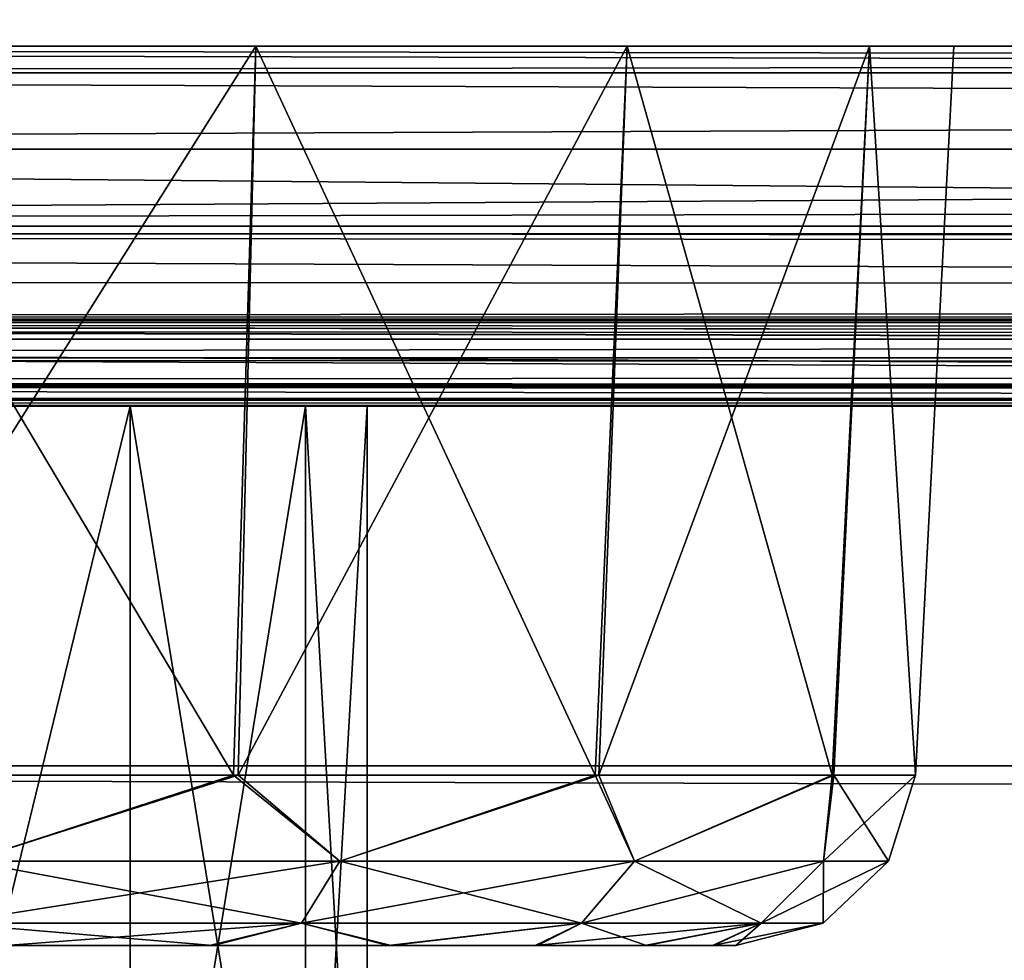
# Model space of a CAD drawing. Header units: millimetres. Extents: x -125 to 125, y -5 to 106.
# Tile 9 of 81: x -110.97 to -108.23, y -3.54 to -0.93. Entities that reach past the tile are written whole.
import ezdxf

# ---------------------------------------------------------------- set-up
doc = ezdxf.new("R2010")
doc.units = ezdxf.units.MM
doc.header["$LTSCALE"] = 65.185185
for name, color, linetype in [('137', 7, 'CONTINUOUS'), ('138', 7, 'CONTINUOUS'), ('139', 7, 'CONTINUOUS'), ('140', 7, 'CONTINUOUS'), ('141', 7, 'CONTINUOUS'), ('142', 7, 'CONTINUOUS'), ('143', 7, 'CONTINUOUS'), ('144', 7, 'CONTINUOUS'), ('145', 7, 'CONTINUOUS'), ('146', 7, 'CONTINUOUS'), ('2', 7, 'CONTINUOUS'), ('21', 7, 'CONTINUOUS'), ('244', 7, 'CONTINUOUS'), ('245', 7, 'CONTINUOUS'), ('247', 7, 'CONTINUOUS'), ('248', 7, 'CONTINUOUS'), ('250', 7, 'CONTINUOUS'), ('251', 7, 'CONTINUOUS'), ('252', 7, 'CONTINUOUS'), ('253', 7, 'CONTINUOUS'), ('254', 7, 'CONTINUOUS'), ('28', 7, 'CONTINUOUS'), ('288', 7, 'CONTINUOUS'), ('29', 7, 'CONTINUOUS'), ('290', 7, 'CONTINUOUS'), ('37', 7, 'CONTINUOUS'), ('68', 7, 'CONTINUOUS'), ('71', 7, 'CONTINUOUS'), ('76', 7, 'CONTINUOUS'), ('77', 7, 'CONTINUOUS'), ('82', 7, 'CONTINUOUS')]:
    doc.layers.add(name, color=color, linetype=linetype)

msp = doc.modelspace()

# ---------------------------------------------------------------- linework, layer by layer
at = {"layer": '137', "linetype": 'Continuous'}
for points in [[(-115.4601, -3.5, 38.1514), (-115.5255, -3.5, 37.5132), (-109.0374, -3.5, 38.1392), (-115.4601, -3.5, 38.1514)], [(-115.5255, -3.5, 37.5132), (-115.5255, -3.5, 37.5066), (-109.0374, -3.5, 38.1392), (-115.5255, -3.5, 37.5132)], [(-109.0374, -3.5, 38.1392), (-115.5255, -3.5, 37.5), (-108.9745, -3.5, 37.5), (-109.0374, -3.5, 38.1392)], [(-115.5255, -3.5, 37.5066), (-115.5255, -3.5, 37.5), (-109.0374, -3.5, 38.1392), (-115.5255, -3.5, 37.5066)], [(-115.5255, -3.5, 37.5), (-115.4626, -3.5, 36.8608), (-108.9745, -3.5, 37.5), (-115.5255, -3.5, 37.5)], [(-108.9745, -3.5, 37.5), (-115.4626, -3.5, 36.8608), (-108.9745, -3.5, 37.4934), (-108.9745, -3.5, 37.5)], [(-109.0399, -3.5, 36.8486), (-108.9745, -3.5, 37.4868), (-115.4626, -3.5, 36.8608), (-109.0399, -3.5, 36.8486)], [(-115.4626, -3.5, 36.8608), (-108.9745, -3.5, 37.4868), (-108.9745, -3.5, 37.4934), (-115.4626, -3.5, 36.8608)], [(-115.2766, -3.5, 36.2475), (-109.0399, -3.5, 36.8486), (-115.4626, -3.5, 36.8608), (-115.2766, -3.5, 36.2475)], [(-109.2234, -3.5, 38.7525), (-115.4601, -3.5, 38.1514), (-109.0374, -3.5, 38.1392), (-109.2234, -3.5, 38.7525)], [(-115.2718, -3.5, 38.7641), (-115.4601, -3.5, 38.1514), (-109.2234, -3.5, 38.7525), (-115.2718, -3.5, 38.7641)], [(-109.2282, -3.5, 36.2359), (-109.0399, -3.5, 36.8486), (-115.2766, -3.5, 36.2475), (-109.2282, -3.5, 36.2359)], [(-114.9742, -3.5, 35.6813), (-109.2282, -3.5, 36.2359), (-115.2766, -3.5, 36.2475), (-114.9742, -3.5, 35.6813)], [(-114.9671, -3.5, 39.3293), (-115.2718, -3.5, 38.7641), (-109.5258, -3.5, 39.3187), (-114.9671, -3.5, 39.3293)], [(-109.5258, -3.5, 39.3187), (-115.2718, -3.5, 38.7641), (-109.2234, -3.5, 38.7525), (-109.5258, -3.5, 39.3187)], [(-109.5329, -3.5, 35.6707), (-109.2282, -3.5, 36.2359), (-114.9742, -3.5, 35.6813), (-109.5329, -3.5, 35.6707)], [(-114.5675, -3.5, 35.1853), (-109.5329, -3.5, 35.6707), (-114.9742, -3.5, 35.6813), (-114.5675, -3.5, 35.1853)], [(-114.5588, -3.5, 39.8234), (-114.9671, -3.5, 39.3293), (-109.9325, -3.5, 39.8147), (-114.5588, -3.5, 39.8234)], [(-109.9325, -3.5, 39.8147), (-114.9671, -3.5, 39.3293), (-109.5258, -3.5, 39.3187), (-109.9325, -3.5, 39.8147)], [(-114.0721, -3.5, 34.7781), (-109.9412, -3.5, 35.1766), (-114.5675, -3.5, 35.1853), (-114.0721, -3.5, 34.7781)], [(-109.9412, -3.5, 35.1766), (-109.5329, -3.5, 35.6707), (-114.5675, -3.5, 35.1853), (-109.9412, -3.5, 35.1766)], [(-110.4279, -3.5, 40.2219), (-114.5588, -3.5, 39.8234), (-109.9325, -3.5, 39.8147), (-110.4279, -3.5, 40.2219)], [(-114.0618, -3.5, 40.2288), (-114.5588, -3.5, 39.8234), (-110.4279, -3.5, 40.2219), (-114.0618, -3.5, 40.2288)], [(-113.5075, -3.5, 34.4755), (-110.4382, -3.5, 34.7712), (-114.0721, -3.5, 34.7781), (-113.5075, -3.5, 34.4755)], [(-110.4382, -3.5, 34.7712), (-109.9412, -3.5, 35.1766), (-114.0721, -3.5, 34.7781), (-110.4382, -3.5, 34.7712)], [(-110.9925, -3.5, 40.5245), (-114.0618, -3.5, 40.2288), (-110.4279, -3.5, 40.2219), (-110.9925, -3.5, 40.5245)], [(-111.0043, -3.5, 34.4706), (-110.4382, -3.5, 34.7712), (-113.5075, -3.5, 34.4755), (-111.0043, -3.5, 34.4706)]]:
    msp.add_3dface(points, dxfattribs=at)
at = {"layer": '138', "linetype": 'Continuous'}
for points in [[(-110.3714, -3.0262, 34.2258), (-111.1068, -3.265, 33.9815), (-111.6028, -3.0262, 33.7811), (-110.3714, -3.0262, 34.2258)], [(-110.0755, -3.265, 34.507), (-111.1068, -3.265, 33.9815), (-110.3714, -3.0262, 34.2258), (-110.0755, -3.265, 34.507)], [(-109.3659, -3.0262, 35.0645), (-110.0755, -3.265, 34.507), (-110.3714, -3.0262, 34.2258), (-109.3659, -3.0262, 35.0645)], [(-109.257, -3.265, 35.3255), (-110.0755, -3.265, 34.507), (-109.3659, -3.0262, 35.0645), (-109.257, -3.265, 35.3255)], [(-108.7075, -3.0262, 36.1962), (-109.257, -3.265, 35.3255), (-109.3659, -3.0262, 35.0645), (-108.7075, -3.0262, 36.1962)], [(-108.7315, -3.265, 36.3568), (-109.257, -3.265, 35.3255), (-108.7075, -3.0262, 36.1962), (-108.7315, -3.265, 36.3568)], [(-108.4752, -3.0262, 37.4848), (-108.7315, -3.265, 36.3568), (-108.7075, -3.0262, 36.1962), (-108.4752, -3.0262, 37.4848)], [(-108.4752, -3.0262, 37.4924), (-108.7315, -3.265, 36.3568), (-108.4752, -3.0262, 37.4848), (-108.4752, -3.0262, 37.4924)], [(-108.4752, -3.0262, 37.5), (-108.7315, -3.265, 36.3568), (-108.4752, -3.0262, 37.4924), (-108.4752, -3.0262, 37.5)], [(-108.5505, -3.265, 37.5), (-108.7315, -3.265, 36.3568), (-108.4752, -3.0262, 37.5), (-108.5505, -3.265, 37.5)], [(-110.1823, -3.4374, 34.6541), (-111.163, -3.4374, 34.1545), (-110.0755, -3.265, 34.507), (-110.1823, -3.4374, 34.6541)], [(-110.0755, -3.265, 34.507), (-111.163, -3.4374, 34.1545), (-111.1068, -3.265, 33.9815), (-110.0755, -3.265, 34.507)], [(-109.4041, -3.4374, 35.4323), (-110.1823, -3.4374, 34.6541), (-109.257, -3.265, 35.3255), (-109.4041, -3.4374, 35.4323)], [(-109.257, -3.265, 35.3255), (-110.1823, -3.4374, 34.6541), (-110.0755, -3.265, 34.507), (-109.257, -3.265, 35.3255)], [(-108.7315, -3.265, 36.3568), (-109.4041, -3.4374, 35.4323), (-109.257, -3.265, 35.3255), (-108.7315, -3.265, 36.3568)], [(-108.9045, -3.4374, 36.413), (-109.4041, -3.4374, 35.4323), (-108.7315, -3.265, 36.3568), (-108.9045, -3.4374, 36.413)], [(-108.5505, -3.265, 37.5), (-108.9045, -3.4374, 36.413), (-108.7315, -3.265, 36.3568), (-108.5505, -3.265, 37.5)], [(-108.7323, -3.4374, 37.5), (-108.9045, -3.4374, 36.413), (-108.5505, -3.265, 37.5), (-108.7323, -3.4374, 37.5)], [(-110.1823, -3.4374, 34.6541), (-111.0043, -3.5, 34.4706), (-111.163, -3.4374, 34.1545), (-110.1823, -3.4374, 34.6541)], [(-110.4382, -3.5, 34.7712), (-111.0043, -3.5, 34.4706), (-110.1823, -3.4374, 34.6541), (-110.4382, -3.5, 34.7712)], [(-109.9412, -3.5, 35.1766), (-110.4382, -3.5, 34.7712), (-110.1823, -3.4374, 34.6541), (-109.9412, -3.5, 35.1766)], [(-109.4041, -3.4374, 35.4323), (-109.9412, -3.5, 35.1766), (-110.1823, -3.4374, 34.6541), (-109.4041, -3.4374, 35.4323)], [(-109.5329, -3.5, 35.6707), (-109.9412, -3.5, 35.1766), (-109.4041, -3.4374, 35.4323), (-109.5329, -3.5, 35.6707)], [(-109.2282, -3.5, 36.2359), (-109.5329, -3.5, 35.6707), (-108.9045, -3.4374, 36.413), (-109.2282, -3.5, 36.2359)], [(-108.9045, -3.4374, 36.413), (-109.5329, -3.5, 35.6707), (-109.4041, -3.4374, 35.4323), (-108.9045, -3.4374, 36.413)], [(-109.0399, -3.5, 36.8486), (-109.2282, -3.5, 36.2359), (-108.9045, -3.4374, 36.413), (-109.0399, -3.5, 36.8486)], [(-108.9745, -3.5, 37.4868), (-109.0399, -3.5, 36.8486), (-108.7323, -3.4374, 37.5), (-108.9745, -3.5, 37.4868)], [(-108.7323, -3.4374, 37.5), (-109.0399, -3.5, 36.8486), (-108.9045, -3.4374, 36.413), (-108.7323, -3.4374, 37.5)], [(-108.9745, -3.5, 37.5), (-108.9745, -3.5, 37.4934), (-108.7323, -3.4374, 37.5), (-108.9745, -3.5, 37.5)], [(-108.9745, -3.5, 37.4934), (-108.9745, -3.5, 37.4868), (-108.7323, -3.4374, 37.5), (-108.9745, -3.5, 37.4934)]]:
    msp.add_3dface(points, dxfattribs=at)
at = {"layer": '139', "linetype": 'Continuous'}
for points in [[(-111.5878, -3.0262, 41.2163), (-111.1068, -3.265, 41.0185), (-110.3582, -3.0262, 40.7666), (-111.5878, -3.0262, 41.2163)], [(-111.1068, -3.265, 41.0185), (-110.0755, -3.265, 40.493), (-110.3582, -3.0262, 40.7666), (-111.1068, -3.265, 41.0185)], [(-110.3582, -3.0262, 40.7666), (-110.0755, -3.265, 40.493), (-109.3561, -3.0262, 39.9238), (-110.3582, -3.0262, 40.7666)], [(-110.0755, -3.265, 40.493), (-109.257, -3.265, 39.6745), (-109.3561, -3.0262, 39.9238), (-110.0755, -3.265, 40.493)], [(-109.3561, -3.0262, 39.9238), (-109.257, -3.265, 39.6745), (-108.7022, -3.0262, 38.7895), (-109.3561, -3.0262, 39.9238)], [(-109.257, -3.265, 39.6745), (-108.7315, -3.265, 38.6432), (-108.7022, -3.0262, 38.7895), (-109.257, -3.265, 39.6745)], [(-108.7315, -3.265, 38.6432), (-108.5505, -3.265, 37.5), (-108.7022, -3.0262, 38.7895), (-108.7315, -3.265, 38.6432)], [(-108.5505, -3.265, 37.5), (-108.4752, -3.0262, 37.5), (-108.7022, -3.0262, 38.7895), (-108.5505, -3.265, 37.5)], [(-111.163, -3.4374, 40.8455), (-110.1823, -3.4374, 40.3459), (-111.1068, -3.265, 41.0185), (-111.163, -3.4374, 40.8455)], [(-111.1068, -3.265, 41.0185), (-110.1823, -3.4374, 40.3459), (-110.0755, -3.265, 40.493), (-111.1068, -3.265, 41.0185)], [(-110.1823, -3.4374, 40.3459), (-109.4041, -3.4374, 39.5677), (-110.0755, -3.265, 40.493), (-110.1823, -3.4374, 40.3459)], [(-110.0755, -3.265, 40.493), (-109.4041, -3.4374, 39.5677), (-109.257, -3.265, 39.6745), (-110.0755, -3.265, 40.493)], [(-109.4041, -3.4374, 39.5677), (-108.9045, -3.4374, 38.587), (-109.257, -3.265, 39.6745), (-109.4041, -3.4374, 39.5677)], [(-109.257, -3.265, 39.6745), (-108.9045, -3.4374, 38.587), (-108.7315, -3.265, 38.6432), (-109.257, -3.265, 39.6745)], [(-108.9045, -3.4374, 38.587), (-108.7323, -3.4374, 37.5), (-108.7315, -3.265, 38.6432), (-108.9045, -3.4374, 38.587)], [(-108.7323, -3.4374, 37.5), (-108.5505, -3.265, 37.5), (-108.7315, -3.265, 38.6432), (-108.7323, -3.4374, 37.5)], [(-110.9925, -3.5, 40.5245), (-110.4279, -3.5, 40.2219), (-111.163, -3.4374, 40.8455), (-110.9925, -3.5, 40.5245)], [(-111.163, -3.4374, 40.8455), (-110.4279, -3.5, 40.2219), (-110.1823, -3.4374, 40.3459), (-111.163, -3.4374, 40.8455)], [(-110.4279, -3.5, 40.2219), (-109.9325, -3.5, 39.8147), (-110.1823, -3.4374, 40.3459), (-110.4279, -3.5, 40.2219)], [(-110.1823, -3.4374, 40.3459), (-109.9325, -3.5, 39.8147), (-109.4041, -3.4374, 39.5677), (-110.1823, -3.4374, 40.3459)], [(-109.9325, -3.5, 39.8147), (-109.5258, -3.5, 39.3187), (-109.4041, -3.4374, 39.5677), (-109.9325, -3.5, 39.8147)], [(-109.5258, -3.5, 39.3187), (-109.2234, -3.5, 38.7525), (-109.4041, -3.4374, 39.5677), (-109.5258, -3.5, 39.3187)], [(-109.4041, -3.4374, 39.5677), (-109.2234, -3.5, 38.7525), (-108.9045, -3.4374, 38.587), (-109.4041, -3.4374, 39.5677)], [(-109.2234, -3.5, 38.7525), (-109.0374, -3.5, 38.1392), (-108.9045, -3.4374, 38.587), (-109.2234, -3.5, 38.7525)], [(-109.0374, -3.5, 38.1392), (-108.9745, -3.5, 37.5), (-108.9045, -3.4374, 38.587), (-109.0374, -3.5, 38.1392)], [(-108.9745, -3.5, 37.5), (-108.7323, -3.4374, 37.5), (-108.9045, -3.4374, 38.587), (-108.9745, -3.5, 37.5)]]:
    msp.add_3dface(points, dxfattribs=at)
at = {"layer": '140', "linetype": 'Continuous'}
for points in [[(-111.5878, -3.0262, 41.2163), (-110.3582, -3.0262, 40.7666), (-110.3095, -1, 40.8611), (-111.5878, -3.0262, 41.2163)], [(-111.5761, -1, 41.3221), (-111.5878, -3.0262, 41.2163), (-110.3095, -1, 40.8611), (-111.5761, -1, 41.3221)], [(-110.3582, -3.0262, 40.7666), (-109.3561, -3.0262, 39.9238), (-109.277, -1, 39.9947), (-110.3582, -3.0262, 40.7666)], [(-110.3095, -1, 40.8611), (-110.3582, -3.0262, 40.7666), (-109.277, -1, 39.9947), (-110.3095, -1, 40.8611)], [(-109.3561, -3.0262, 39.9238), (-108.7022, -3.0262, 38.7895), (-108.603, -1, 38.8274), (-109.3561, -3.0262, 39.9238)], [(-109.277, -1, 39.9947), (-109.3561, -3.0262, 39.9238), (-108.603, -1, 38.8274), (-109.277, -1, 39.9947)], [(-108.7022, -3.0262, 38.7895), (-108.4752, -3.0262, 37.5), (-108.603, -1, 38.8274), (-108.7022, -3.0262, 38.7895)], [(-108.603, -1, 38.8274), (-108.4752, -3.0262, 37.5), (-108.369, -1, 37.5), (-108.603, -1, 38.8274)]]:
    msp.add_3dface(points, dxfattribs=at)
at = {"layer": '141', "linetype": 'Continuous'}
for points in [[(-110.3714, -3.0262, 34.2258), (-111.6028, -3.0262, 33.7811), (-111.5761, -1, 33.6779), (-110.3714, -3.0262, 34.2258)], [(-110.3095, -1, 34.1389), (-110.3714, -3.0262, 34.2258), (-111.5761, -1, 33.6779), (-110.3095, -1, 34.1389)], [(-109.3659, -3.0262, 35.0645), (-110.3714, -3.0262, 34.2258), (-110.3095, -1, 34.1389), (-109.3659, -3.0262, 35.0645)], [(-109.277, -1, 35.0053), (-109.3659, -3.0262, 35.0645), (-110.3095, -1, 34.1389), (-109.277, -1, 35.0053)], [(-108.7075, -3.0262, 36.1962), (-109.3659, -3.0262, 35.0645), (-109.277, -1, 35.0053), (-108.7075, -3.0262, 36.1962)], [(-108.603, -1, 36.1726), (-108.7075, -3.0262, 36.1962), (-109.277, -1, 35.0053), (-108.603, -1, 36.1726)], [(-108.4752, -3.0262, 37.4848), (-108.7075, -3.0262, 36.1962), (-108.603, -1, 36.1726), (-108.4752, -3.0262, 37.4848)], [(-108.369, -1, 37.5), (-108.4752, -3.0262, 37.4848), (-108.603, -1, 36.1726), (-108.369, -1, 37.5)], [(-108.4752, -3.0262, 37.4924), (-108.4752, -3.0262, 37.4848), (-108.369, -1, 37.5), (-108.4752, -3.0262, 37.4924)], [(-108.4752, -3.0262, 37.5), (-108.4752, -3.0262, 37.4924), (-108.369, -1, 37.5), (-108.4752, -3.0262, 37.5)]]:
    msp.add_3dface(points, dxfattribs=at)
at = {"layer": '142', "linetype": 'Continuous'}
for points in [[(-115.4601, -3.5, -36.8486), (-115.5255, -3.5, -37.4868), (-109.0374, -3.5, -36.8608), (-115.4601, -3.5, -36.8486)], [(-115.5255, -3.5, -37.4868), (-115.5255, -3.5, -37.4934), (-109.0374, -3.5, -36.8608), (-115.5255, -3.5, -37.4868)], [(-109.0374, -3.5, -36.8608), (-115.5255, -3.5, -37.5), (-108.9745, -3.5, -37.5), (-109.0374, -3.5, -36.8608)], [(-115.5255, -3.5, -37.4934), (-115.5255, -3.5, -37.5), (-109.0374, -3.5, -36.8608), (-115.5255, -3.5, -37.4934)], [(-115.5255, -3.5, -37.5), (-115.4626, -3.5, -38.1392), (-108.9745, -3.5, -37.5), (-115.5255, -3.5, -37.5)], [(-108.9745, -3.5, -37.5), (-115.4626, -3.5, -38.1392), (-108.9745, -3.5, -37.5066), (-108.9745, -3.5, -37.5)], [(-115.2766, -3.5, -38.7525), (-109.0399, -3.5, -38.1514), (-115.4626, -3.5, -38.1392), (-115.2766, -3.5, -38.7525)], [(-115.4626, -3.5, -38.1392), (-108.9745, -3.5, -37.5132), (-108.9745, -3.5, -37.5066), (-115.4626, -3.5, -38.1392)], [(-109.0399, -3.5, -38.1514), (-108.9745, -3.5, -37.5132), (-115.4626, -3.5, -38.1392), (-109.0399, -3.5, -38.1514)], [(-109.2234, -3.5, -36.2475), (-115.4601, -3.5, -36.8486), (-109.0374, -3.5, -36.8608), (-109.2234, -3.5, -36.2475)], [(-115.2718, -3.5, -36.2359), (-115.4601, -3.5, -36.8486), (-109.2234, -3.5, -36.2475), (-115.2718, -3.5, -36.2359)], [(-109.2282, -3.5, -38.7641), (-109.0399, -3.5, -38.1514), (-115.2766, -3.5, -38.7525), (-109.2282, -3.5, -38.7641)], [(-114.9742, -3.5, -39.3187), (-109.2282, -3.5, -38.7641), (-115.2766, -3.5, -38.7525), (-114.9742, -3.5, -39.3187)], [(-109.5258, -3.5, -35.6813), (-115.2718, -3.5, -36.2359), (-109.2234, -3.5, -36.2475), (-109.5258, -3.5, -35.6813)], [(-114.9671, -3.5, -35.6707), (-115.2718, -3.5, -36.2359), (-109.5258, -3.5, -35.6813), (-114.9671, -3.5, -35.6707)], [(-109.5329, -3.5, -39.3293), (-109.2282, -3.5, -38.7641), (-114.9742, -3.5, -39.3187), (-109.5329, -3.5, -39.3293)], [(-114.5675, -3.5, -39.8147), (-109.5329, -3.5, -39.3293), (-114.9742, -3.5, -39.3187), (-114.5675, -3.5, -39.8147)], [(-109.9325, -3.5, -35.1853), (-114.9671, -3.5, -35.6707), (-109.5258, -3.5, -35.6813), (-109.9325, -3.5, -35.1853)], [(-114.5588, -3.5, -35.1766), (-114.9671, -3.5, -35.6707), (-109.9325, -3.5, -35.1853), (-114.5588, -3.5, -35.1766)], [(-114.0721, -3.5, -40.2219), (-109.9412, -3.5, -39.8234), (-114.5675, -3.5, -39.8147), (-114.0721, -3.5, -40.2219)], [(-109.9412, -3.5, -39.8234), (-109.5329, -3.5, -39.3293), (-114.5675, -3.5, -39.8147), (-109.9412, -3.5, -39.8234)], [(-110.4279, -3.5, -34.7781), (-114.5588, -3.5, -35.1766), (-109.9325, -3.5, -35.1853), (-110.4279, -3.5, -34.7781)], [(-114.0618, -3.5, -34.7712), (-114.5588, -3.5, -35.1766), (-110.4279, -3.5, -34.7781), (-114.0618, -3.5, -34.7712)], [(-110.4382, -3.5, -40.2288), (-109.9412, -3.5, -39.8234), (-114.0721, -3.5, -40.2219), (-110.4382, -3.5, -40.2288)], [(-113.5075, -3.5, -40.5245), (-110.4382, -3.5, -40.2288), (-114.0721, -3.5, -40.2219), (-113.5075, -3.5, -40.5245)], [(-110.9925, -3.5, -34.4755), (-114.0618, -3.5, -34.7712), (-110.4279, -3.5, -34.7781), (-110.9925, -3.5, -34.4755)], [(-111.0043, -3.5, -40.5294), (-110.4382, -3.5, -40.2288), (-113.5075, -3.5, -40.5245), (-111.0043, -3.5, -40.5294)]]:
    msp.add_3dface(points, dxfattribs=at)
at = {"layer": '143', "linetype": 'Continuous'}
for points in [[(-110.3714, -3.0262, -40.7742), (-111.1068, -3.265, -41.0185), (-111.6028, -3.0262, -41.2189), (-110.3714, -3.0262, -40.7742)], [(-110.0755, -3.265, -40.493), (-111.1068, -3.265, -41.0185), (-110.3714, -3.0262, -40.7742), (-110.0755, -3.265, -40.493)], [(-109.3659, -3.0262, -39.9355), (-110.0755, -3.265, -40.493), (-110.3714, -3.0262, -40.7742), (-109.3659, -3.0262, -39.9355)], [(-109.257, -3.265, -39.6745), (-110.0755, -3.265, -40.493), (-109.3659, -3.0262, -39.9355), (-109.257, -3.265, -39.6745)], [(-108.7075, -3.0262, -38.8038), (-109.257, -3.265, -39.6745), (-109.3659, -3.0262, -39.9355), (-108.7075, -3.0262, -38.8038)], [(-108.7315, -3.265, -38.6432), (-109.257, -3.265, -39.6745), (-108.7075, -3.0262, -38.8038), (-108.7315, -3.265, -38.6432)], [(-108.5505, -3.265, -37.5), (-108.7315, -3.265, -38.6432), (-108.4752, -3.0262, -37.5), (-108.5505, -3.265, -37.5)], [(-108.4752, -3.0262, -37.5), (-108.7315, -3.265, -38.6432), (-108.4752, -3.0262, -37.5076), (-108.4752, -3.0262, -37.5)], [(-108.4752, -3.0262, -37.5076), (-108.7315, -3.265, -38.6432), (-108.4752, -3.0262, -37.5152), (-108.4752, -3.0262, -37.5076)], [(-108.4752, -3.0262, -37.5152), (-108.7315, -3.265, -38.6432), (-108.7075, -3.0262, -38.8038), (-108.4752, -3.0262, -37.5152)], [(-110.0755, -3.265, -40.493), (-111.163, -3.4374, -40.8455), (-111.1068, -3.265, -41.0185), (-110.0755, -3.265, -40.493)], [(-110.1823, -3.4374, -40.3459), (-111.163, -3.4374, -40.8455), (-110.0755, -3.265, -40.493), (-110.1823, -3.4374, -40.3459)], [(-109.4041, -3.4374, -39.5677), (-110.1823, -3.4374, -40.3459), (-109.257, -3.265, -39.6745), (-109.4041, -3.4374, -39.5677)], [(-109.257, -3.265, -39.6745), (-110.1823, -3.4374, -40.3459), (-110.0755, -3.265, -40.493), (-109.257, -3.265, -39.6745)], [(-108.9045, -3.4374, -38.587), (-109.4041, -3.4374, -39.5677), (-108.7315, -3.265, -38.6432), (-108.9045, -3.4374, -38.587)], [(-108.7315, -3.265, -38.6432), (-109.4041, -3.4374, -39.5677), (-109.257, -3.265, -39.6745), (-108.7315, -3.265, -38.6432)], [(-108.7323, -3.4374, -37.5), (-108.9045, -3.4374, -38.587), (-108.5505, -3.265, -37.5), (-108.7323, -3.4374, -37.5)], [(-108.5505, -3.265, -37.5), (-108.9045, -3.4374, -38.587), (-108.7315, -3.265, -38.6432), (-108.5505, -3.265, -37.5)], [(-110.1823, -3.4374, -40.3459), (-111.0043, -3.5, -40.5294), (-111.163, -3.4374, -40.8455), (-110.1823, -3.4374, -40.3459)], [(-110.4382, -3.5, -40.2288), (-111.0043, -3.5, -40.5294), (-110.1823, -3.4374, -40.3459), (-110.4382, -3.5, -40.2288)], [(-109.9412, -3.5, -39.8234), (-110.4382, -3.5, -40.2288), (-110.1823, -3.4374, -40.3459), (-109.9412, -3.5, -39.8234)], [(-109.4041, -3.4374, -39.5677), (-109.9412, -3.5, -39.8234), (-110.1823, -3.4374, -40.3459), (-109.4041, -3.4374, -39.5677)], [(-109.5329, -3.5, -39.3293), (-109.9412, -3.5, -39.8234), (-109.4041, -3.4374, -39.5677), (-109.5329, -3.5, -39.3293)], [(-109.2282, -3.5, -38.7641), (-109.5329, -3.5, -39.3293), (-108.9045, -3.4374, -38.587), (-109.2282, -3.5, -38.7641)], [(-108.9045, -3.4374, -38.587), (-109.5329, -3.5, -39.3293), (-109.4041, -3.4374, -39.5677), (-108.9045, -3.4374, -38.587)], [(-109.0399, -3.5, -38.1514), (-109.2282, -3.5, -38.7641), (-108.9045, -3.4374, -38.587), (-109.0399, -3.5, -38.1514)], [(-108.7323, -3.4374, -37.5), (-109.0399, -3.5, -38.1514), (-108.9045, -3.4374, -38.587), (-108.7323, -3.4374, -37.5)], [(-108.9745, -3.5, -37.5132), (-109.0399, -3.5, -38.1514), (-108.7323, -3.4374, -37.5), (-108.9745, -3.5, -37.5132)], [(-108.9745, -3.5, -37.5), (-108.9745, -3.5, -37.5066), (-108.7323, -3.4374, -37.5), (-108.9745, -3.5, -37.5)], [(-108.9745, -3.5, -37.5066), (-108.9745, -3.5, -37.5132), (-108.7323, -3.4374, -37.5), (-108.9745, -3.5, -37.5066)]]:
    msp.add_3dface(points, dxfattribs=at)
at = {"layer": '144', "linetype": 'Continuous'}
for points in [[(-111.5878, -3.0262, -33.7837), (-111.1068, -3.265, -33.9815), (-110.3582, -3.0262, -34.2334), (-111.5878, -3.0262, -33.7837)], [(-111.1068, -3.265, -33.9815), (-110.0755, -3.265, -34.507), (-110.3582, -3.0262, -34.2334), (-111.1068, -3.265, -33.9815)], [(-110.3582, -3.0262, -34.2334), (-110.0755, -3.265, -34.507), (-109.3561, -3.0262, -35.0762), (-110.3582, -3.0262, -34.2334)], [(-110.0755, -3.265, -34.507), (-109.257, -3.265, -35.3255), (-109.3561, -3.0262, -35.0762), (-110.0755, -3.265, -34.507)], [(-109.3561, -3.0262, -35.0762), (-109.257, -3.265, -35.3255), (-108.7022, -3.0262, -36.2105), (-109.3561, -3.0262, -35.0762)], [(-109.257, -3.265, -35.3255), (-108.7315, -3.265, -36.3568), (-108.7022, -3.0262, -36.2105), (-109.257, -3.265, -35.3255)], [(-108.7315, -3.265, -36.3568), (-108.5505, -3.265, -37.5), (-108.7022, -3.0262, -36.2105), (-108.7315, -3.265, -36.3568)], [(-108.5505, -3.265, -37.5), (-108.4752, -3.0262, -37.5), (-108.7022, -3.0262, -36.2105), (-108.5505, -3.265, -37.5)], [(-111.163, -3.4374, -34.1545), (-110.1823, -3.4374, -34.6541), (-111.1068, -3.265, -33.9815), (-111.163, -3.4374, -34.1545)], [(-111.1068, -3.265, -33.9815), (-110.1823, -3.4374, -34.6541), (-110.0755, -3.265, -34.507), (-111.1068, -3.265, -33.9815)], [(-110.1823, -3.4374, -34.6541), (-109.4041, -3.4374, -35.4323), (-110.0755, -3.265, -34.507), (-110.1823, -3.4374, -34.6541)], [(-110.0755, -3.265, -34.507), (-109.4041, -3.4374, -35.4323), (-109.257, -3.265, -35.3255), (-110.0755, -3.265, -34.507)], [(-109.4041, -3.4374, -35.4323), (-108.9045, -3.4374, -36.413), (-109.257, -3.265, -35.3255), (-109.4041, -3.4374, -35.4323)], [(-109.257, -3.265, -35.3255), (-108.9045, -3.4374, -36.413), (-108.7315, -3.265, -36.3568), (-109.257, -3.265, -35.3255)], [(-108.9045, -3.4374, -36.413), (-108.7323, -3.4374, -37.5), (-108.7315, -3.265, -36.3568), (-108.9045, -3.4374, -36.413)], [(-108.7323, -3.4374, -37.5), (-108.5505, -3.265, -37.5), (-108.7315, -3.265, -36.3568), (-108.7323, -3.4374, -37.5)], [(-110.9925, -3.5, -34.4755), (-110.4279, -3.5, -34.7781), (-111.163, -3.4374, -34.1545), (-110.9925, -3.5, -34.4755)], [(-111.163, -3.4374, -34.1545), (-110.4279, -3.5, -34.7781), (-110.1823, -3.4374, -34.6541), (-111.163, -3.4374, -34.1545)], [(-110.4279, -3.5, -34.7781), (-109.9325, -3.5, -35.1853), (-110.1823, -3.4374, -34.6541), (-110.4279, -3.5, -34.7781)], [(-110.1823, -3.4374, -34.6541), (-109.9325, -3.5, -35.1853), (-109.4041, -3.4374, -35.4323), (-110.1823, -3.4374, -34.6541)], [(-109.9325, -3.5, -35.1853), (-109.5258, -3.5, -35.6813), (-109.4041, -3.4374, -35.4323), (-109.9325, -3.5, -35.1853)], [(-109.5258, -3.5, -35.6813), (-109.2234, -3.5, -36.2475), (-109.4041, -3.4374, -35.4323), (-109.5258, -3.5, -35.6813)], [(-109.4041, -3.4374, -35.4323), (-109.2234, -3.5, -36.2475), (-108.9045, -3.4374, -36.413), (-109.4041, -3.4374, -35.4323)], [(-109.2234, -3.5, -36.2475), (-109.0374, -3.5, -36.8608), (-108.9045, -3.4374, -36.413), (-109.2234, -3.5, -36.2475)], [(-109.0374, -3.5, -36.8608), (-108.9745, -3.5, -37.5), (-108.9045, -3.4374, -36.413), (-109.0374, -3.5, -36.8608)], [(-108.9745, -3.5, -37.5), (-108.7323, -3.4374, -37.5), (-108.9045, -3.4374, -36.413), (-108.9745, -3.5, -37.5)]]:
    msp.add_3dface(points, dxfattribs=at)
at = {"layer": '145', "linetype": 'Continuous'}
for points in [[(-111.5878, -3.0262, -33.7837), (-110.3582, -3.0262, -34.2334), (-110.3095, -1, -34.1389), (-111.5878, -3.0262, -33.7837)], [(-111.5761, -1, -33.6779), (-111.5878, -3.0262, -33.7837), (-110.3095, -1, -34.1389), (-111.5761, -1, -33.6779)], [(-110.3582, -3.0262, -34.2334), (-109.3561, -3.0262, -35.0762), (-109.277, -1, -35.0053), (-110.3582, -3.0262, -34.2334)], [(-110.3095, -1, -34.1389), (-110.3582, -3.0262, -34.2334), (-109.277, -1, -35.0053), (-110.3095, -1, -34.1389)], [(-109.3561, -3.0262, -35.0762), (-108.7022, -3.0262, -36.2105), (-108.603, -1, -36.1726), (-109.3561, -3.0262, -35.0762)], [(-109.277, -1, -35.0053), (-109.3561, -3.0262, -35.0762), (-108.603, -1, -36.1726), (-109.277, -1, -35.0053)], [(-108.7022, -3.0262, -36.2105), (-108.4752, -3.0262, -37.5), (-108.603, -1, -36.1726), (-108.7022, -3.0262, -36.2105)], [(-108.603, -1, -36.1726), (-108.4752, -3.0262, -37.5), (-108.369, -1, -37.5), (-108.603, -1, -36.1726)]]:
    msp.add_3dface(points, dxfattribs=at)
at = {"layer": '146', "linetype": 'Continuous'}
for points in [[(-110.3714, -3.0262, -40.7742), (-111.6028, -3.0262, -41.2189), (-111.5761, -1, -41.3221), (-110.3714, -3.0262, -40.7742)], [(-110.3095, -1, -40.8611), (-110.3714, -3.0262, -40.7742), (-111.5761, -1, -41.3221), (-110.3095, -1, -40.8611)], [(-109.3659, -3.0262, -39.9355), (-110.3714, -3.0262, -40.7742), (-110.3095, -1, -40.8611), (-109.3659, -3.0262, -39.9355)], [(-109.277, -1, -39.9947), (-109.3659, -3.0262, -39.9355), (-110.3095, -1, -40.8611), (-109.277, -1, -39.9947)], [(-108.7075, -3.0262, -38.8038), (-109.3659, -3.0262, -39.9355), (-109.277, -1, -39.9947), (-108.7075, -3.0262, -38.8038)], [(-108.603, -1, -38.8274), (-108.7075, -3.0262, -38.8038), (-109.277, -1, -39.9947), (-108.603, -1, -38.8274)], [(-108.4752, -3.0262, -37.5152), (-108.7075, -3.0262, -38.8038), (-108.603, -1, -38.8274), (-108.4752, -3.0262, -37.5152)], [(-108.369, -1, -37.5), (-108.4752, -3.0262, -37.5152), (-108.603, -1, -38.8274), (-108.369, -1, -37.5)], [(-108.4752, -3.0262, -37.5076), (-108.4752, -3.0262, -37.5152), (-108.369, -1, -37.5), (-108.4752, -3.0262, -37.5076)], [(-108.4752, -3.0262, -37.5), (-108.4752, -3.0262, -37.5076), (-108.369, -1, -37.5), (-108.4752, -3.0262, -37.5)]]:
    msp.add_3dface(points, dxfattribs=at)
at = {"layer": '2', "linetype": 'Continuous'}
for points in [[(123.9, -1.5218, 49.8336), (-123.9, -1.7586, 49.762), (123.9, -1.6513, 49.8106), (123.9, -1.5218, 49.8336)], [(-123.9, -1.5218, 49.8336), (-123.9, -1.7586, 49.762), (123.9, -1.5218, 49.8336), (-123.9, -1.5218, 49.8336)], [(123.9, -1.6513, 49.8106), (-123.9, -1.7586, 49.762), (123.9, -1.7623, 49.7597), (123.9, -1.6513, 49.8106)], [(-123.9, -1.7586, 49.762), (-123.9, -1.7623, 49.7597), (123.9, -1.7623, 49.7597), (-123.9, -1.7586, 49.762)], [(-123.9, -1.7623, 49.7597), (-123.9, -1.9334, 49.5834), (123.9, -1.768, 49.7561), (-123.9, -1.7623, 49.7597)], [(123.9, -1.7623, 49.7597), (-123.9, -1.7623, 49.7597), (123.9, -1.768, 49.7561), (123.9, -1.7623, 49.7597)], [(-123.9, -1.9334, 49.5834), (-41.0648, -1.9623, 49.5244), (123.9, -1.768, 49.7561), (-123.9, -1.9334, 49.5834)], [(-123.9, -1.9366, 49.5777), (-41.0648, -1.9623, 49.5244), (-123.9, -1.9334, 49.5834), (-123.9, -1.9366, 49.5777)], [(-123.9, -1.9827, 49.4644), (-41.0648, -1.9623, 49.5244), (-123.9, -1.9366, 49.5777), (-123.9, -1.9827, 49.4644)], [(-41.3469, -1.9705, 49.5032), (-41.0648, -1.9623, 49.5244), (-123.9, -1.9827, 49.4644), (-41.3469, -1.9705, 49.5032)], [(-41.4855, -1.9795, 49.4758), (-41.3469, -1.9705, 49.5032), (-123.9, -1.9827, 49.4644), (-41.4855, -1.9795, 49.4758)], [(-41.6112, -1.9888, 49.4393), (-41.4855, -1.9795, 49.4758), (-123.9, -1.9827, 49.4644), (-41.6112, -1.9888, 49.4393)], [(-123.9, -2, 49.334), (-41.6112, -1.9888, 49.4393), (-123.9, -1.9827, 49.4644), (-123.9, -2, 49.334)], [(-41.8371, -2, 49.334), (-41.6112, -1.9888, 49.4393), (-123.9, -2, 49.334), (-41.8371, -2, 49.334)]]:
    msp.add_3dface(points, dxfattribs=at)
at = {"layer": '21', "linetype": 'Continuous'}
for points in [[(-120.3952, -1.2857, 46.1317), (-60.7776, -1.8146, 46.5297), (-120.8746, -1.5604, 46.4698), (-120.3952, -1.2857, 46.1317)], [(-60.1982, -1.2857, 45.7223), (-60.7776, -1.8146, 46.5297), (-120.3952, -1.2857, 46.1317), (-60.1982, -1.2857, 45.7223)], [(-120.8746, -1.5604, 46.4698), (-60.7776, -1.8146, 46.5297), (-121.4676, -1.7899, 46.888), (-120.8746, -1.5604, 46.4698)], [(-60.7776, -1.8146, 46.5297), (-121.551, -1.8145, 46.9469), (-121.4676, -1.7899, 46.888), (-60.7776, -1.8146, 46.5297)], [(-122.1596, -1.945, 47.3759), (-121.608, -1.8303, 46.987), (-82.3844, -2, 47.5911), (-122.1596, -1.945, 47.3759)], [(-121.608, -1.8303, 46.987), (-121.551, -1.8145, 46.9469), (-82.3844, -2, 47.5911), (-121.608, -1.8303, 46.987)], [(-121.551, -1.8145, 46.9469), (-60.7776, -1.8146, 46.5297), (-82.3844, -2, 47.5911), (-121.551, -1.8145, 46.9469)], [(-122.9094, -2, 47.9044), (-122.1596, -1.945, 47.3759), (-82.3844, -2, 47.5911), (-122.9094, -2, 47.9044)]]:
    msp.add_3dface(points, dxfattribs=at)
at = {"layer": '244', "linetype": 'Continuous'}
for points in [[(114, 42, -55.5), (-125, -3, -55.5), (-114, 42, -55.5), (114, 42, -55.5)], [(125, -3, -55.5), (-125, -3, -55.5), (114, 42, -55.5), (125, -3, -55.5)]]:
    msp.add_3dface(points, dxfattribs=at)
at = {"layer": '245', "linetype": 'Continuous'}
for points in [[(-125, -3, -55.5), (125, -3, -55.5), (125, -3.7653, -55.3478), (-125, -3, -55.5)], [(-125, -3.7648, -55.348), (-125, -3, -55.5), (125, -3.7653, -55.3478), (-125, -3.7648, -55.348)]]:
    msp.add_3dface(points, dxfattribs=at)
at = {"layer": '247', "linetype": 'Continuous'}
for points in [[(-125, -3, 55.5), (-125, -3.7653, 55.3478), (125, -3, 55.5), (-125, -3, 55.5)], [(125, -3, 55.5), (-125, -3.7653, 55.3478), (125, -3.7648, 55.348), (125, -3, 55.5)]]:
    msp.add_3dface(points, dxfattribs=at)
at = {"layer": '248', "linetype": 'Continuous'}
for points in [[(-125, -3, 55.5), (125, -3, 55.5), (-114, 42, 55.5), (-125, -3, 55.5)], [(125, -3, 55.5), (114, 42, 55.5), (-114, 42, 55.5), (125, -3, 55.5)]]:
    msp.add_3dface(points, dxfattribs=at)
at = {"layer": '250', "linetype": 'Continuous'}
for points in [[(-125, -1, -52.5), (125, -1, -52.5), (-114, 42, -52.5), (-125, -1, -52.5)], [(-114, 42, -52.5), (125, -1, -52.5), (114, 42, -52.5), (-114, 42, -52.5)]]:
    msp.add_3dface(points, dxfattribs=at)
at = {"layer": '251', "linetype": 'Continuous'}
for points in [[(125, -1, -52.5), (-125, -1.5, -52.366), (125, -1.5, -52.366), (125, -1, -52.5)], [(-125, -1, -52.5), (-125, -1.5, -52.366), (125, -1, -52.5), (-125, -1, -52.5)], [(-125, -1.5, -52.366), (-125, -1.866, -52), (125, -1.866, -52), (-125, -1.5, -52.366)], [(-125, -1.5, -52.366), (125, -1.866, -52), (125, -1.5, -52.366), (-125, -1.5, -52.366)], [(-125, -1.866, -52), (-125, -2, -51.5), (125, -1.866, -52), (-125, -1.866, -52)], [(-125, -2, -51.5), (125, -2, -51.5), (125, -1.866, -52), (-125, -2, -51.5)]]:
    msp.add_3dface(points, dxfattribs=at)
at = {"layer": '252', "linetype": 'Continuous'}
for points in [[(74.2996, -2, -7.0918), (-125, -2, -51.5), (73.1457, -2, -2.4098), (74.2996, -2, -7.0918)], [(73.1457, -2, -2.4098), (-125, -2, -51.5), (73.1459, -2, 2.4111), (73.1457, -2, -2.4098)], [(73.1459, -2, 2.4111), (-125, -2, -51.5), (-110.658, -2, -39.09), (73.1459, -2, 2.4111)], [(76.5399, -2, -11.3607), (-125, -2, -51.5), (74.2996, -2, -7.0918), (76.5399, -2, -11.3607)], [(79.7371, -2, -14.9698), (-125, -2, -51.5), (76.5399, -2, -11.3607), (79.7371, -2, -14.9698)], [(83.705, -2, -17.7088), (-125, -2, -51.5), (79.7371, -2, -14.9698), (83.705, -2, -17.7088)], [(88.214, -2, -19.4189), (-125, -2, -51.5), (83.705, -2, -17.7088), (88.214, -2, -19.4189)], [(93, -2, -20), (-125, -2, -51.5), (88.214, -2, -19.4189), (93, -2, -20)], [(112.25, -2, -39.75), (-125, -2, -51.5), (111.389, -2, -39.5788), (112.25, -2, -39.75)], [(111.389, -2, -39.5788), (-125, -2, -51.5), (110.6585, -2, -39.0905), (111.389, -2, -39.5788)], [(110.6585, -2, -39.0905), (-125, -2, -51.5), (110.1713, -2, -38.361), (110.6585, -2, -39.0905)], [(110.1713, -2, -38.361), (-125, -2, -51.5), (110, -2, -37.5001), (110.1713, -2, -38.361)], [(97.7869, -2, -19.4187), (-125, -2, -51.5), (93, -2, -20), (97.7869, -2, -19.4187)], [(-125, -2, -51.5), (97.7869, -2, -19.4187), (110, -2, -37.5001), (-125, -2, -51.5)], [(125, -2, -51.5), (-125, -2, -51.5), (112.25, -2, -39.75), (125, -2, -51.5)], [(-125, -2, 51.5), (125, -2, 51.5), (-112.25, -2, 39.75), (-125, -2, 51.5)], [(-110.658, -2, -39.09), (-125, -2, -51.5), (-111.3884, -2, -39.5785), (-110.658, -2, -39.09)], [(-112.25, -2, 39.75), (125, -2, 51.5), (-111.389, -2, 39.5788), (-112.25, -2, 39.75)], [(-111.389, -2, 39.5788), (125, -2, 51.5), (-110.6585, -2, 39.0905), (-111.389, -2, 39.5788)], [(-111.389, -2, -35.4212), (-111.3884, -2, 35.4215), (-110.6585, -2, -35.9095), (-111.389, -2, -35.4212)], [(-111.3884, -2, 35.4215), (-110.658, -2, 35.91), (-110.6585, -2, -35.9095), (-111.3884, -2, 35.4215)], [(-110.658, -2, 35.91), (-110.171, -2, 36.6395), (-110.6585, -2, -35.9095), (-110.658, -2, 35.91)], [(-110.6585, -2, -35.9095), (-110.171, -2, 36.6395), (-110.1713, -2, -36.639), (-110.6585, -2, -35.9095)], [(-110.6585, -2, 39.0905), (125, -2, 51.5), (-110.1713, -2, 38.361), (-110.6585, -2, 39.0905)], [(-110.171, -2, -38.3605), (73.1459, -2, 2.4111), (-110.658, -2, -39.09), (-110.171, -2, -38.3605)], [(-110.171, -2, 36.6395), (-110, -2, 37.5001), (-110.1713, -2, -36.639), (-110.171, -2, 36.6395)], [(-110.1713, -2, -36.639), (-110, -2, 37.5001), (-110, -2, -37.4999), (-110.1713, -2, -36.639)], [(-110.1713, -2, 38.361), (125, -2, 51.5), (-110, -2, 37.5001), (-110.1713, -2, 38.361)], [(-110, -2, -37.4999), (73.1459, -2, 2.4111), (-110.171, -2, -38.3605), (-110, -2, -37.4999)], [(74.2993, -2, 7.091), (73.1459, -2, 2.4111), (-110, -2, -37.4999), (74.2993, -2, 7.091)], [(76.5392, -2, 11.3597), (74.2993, -2, 7.091), (-110, -2, -37.4999), (76.5392, -2, 11.3597)], [(79.7363, -2, 14.9691), (76.5392, -2, 11.3597), (-110, -2, -37.4999), (79.7363, -2, 14.9691)], [(125, -2, 51.5), (79.7363, -2, 14.9691), (-110, -2, -37.4999), (125, -2, 51.5)], [(-110, -2, 37.5001), (125, -2, 51.5), (-110, -2, -37.4999), (-110, -2, 37.5001)]]:
    msp.add_3dface(points, dxfattribs=at)
at = {"layer": '253', "linetype": 'Continuous'}
for points in [[(-125, -1, 52.5), (125, -1, 52.5), (125, -1.5, 52.366), (-125, -1, 52.5)], [(-125, -1.5, 52.366), (-125, -1, 52.5), (125, -1.5, 52.366), (-125, -1.5, 52.366)], [(-125, -1.866, 52), (125, -1.5, 52.366), (125, -1.866, 52), (-125, -1.866, 52)], [(-125, -1.866, 52), (-125, -1.5, 52.366), (125, -1.5, 52.366), (-125, -1.866, 52)], [(-125, -1.866, 52), (125, -1.866, 52), (125, -2, 51.5), (-125, -1.866, 52)], [(-125, -2, 51.5), (-125, -1.866, 52), (125, -2, 51.5), (-125, -2, 51.5)]]:
    msp.add_3dface(points, dxfattribs=at)
at = {"layer": '254', "linetype": 'Continuous'}
for points in [[(114, 42, 52.5), (-125, -1, 52.5), (-114, 42, 52.5), (114, 42, 52.5)], [(125, -1, 52.5), (-125, -1, 52.5), (114, 42, 52.5), (125, -1, 52.5)]]:
    msp.add_3dface(points, dxfattribs=at)
at = {"layer": '28', "linetype": 'Continuous'}
for points in [[(-120.3982, -1.0742, -45.8098), (-72.2395, -1.0742, -45.4605), (-120.4016, -1, -45.4319), (-120.3982, -1.0742, -45.8098)], [(-120.4016, -1, -45.4319), (-72.2395, -1.0742, -45.4605), (-60.2014, -1, -45.0225), (-120.4016, -1, -45.4319)], [(-120.3982, -1.0742, -45.8098), (-120.3952, -1.2857, -46.1317), (-60.1982, -1.2857, -45.7223), (-120.3982, -1.0742, -45.8098)], [(-72.2395, -1.0742, -45.4605), (-120.3982, -1.0742, -45.8098), (-60.1982, -1.2857, -45.7223), (-72.2395, -1.0742, -45.4605)]]:
    msp.add_3dface(points, dxfattribs=at)
at = {"layer": '288', "linetype": 'Continuous'}
for points in [[(-111.3884, -5, 39.5785), (-111.389, -2, 39.5788), (-110.6585, -2, 39.0905), (-111.3884, -5, 39.5785)], [(-111.389, -5, 35.4212), (-110.6585, -5, 35.9095), (-111.3884, -2, 35.4215), (-111.389, -5, 35.4212)], [(-110.658, -5, 39.09), (-111.3884, -5, 39.5785), (-110.6585, -2, 39.0905), (-110.658, -5, 39.09)], [(-110.6585, -5, 35.9095), (-110.658, -2, 35.91), (-111.3884, -2, 35.4215), (-110.6585, -5, 35.9095)], [(-110.658, -5, 39.09), (-110.6585, -2, 39.0905), (-110.1713, -2, 38.361), (-110.658, -5, 39.09)], [(-110.6585, -5, 35.9095), (-110.1713, -5, 36.639), (-110.658, -2, 35.91), (-110.6585, -5, 35.9095)], [(-110.171, -5, 38.3605), (-110.658, -5, 39.09), (-110.1713, -2, 38.361), (-110.171, -5, 38.3605)], [(-110.1713, -5, 36.639), (-110.171, -2, 36.6395), (-110.658, -2, 35.91), (-110.1713, -5, 36.639)], [(-110.171, -5, 38.3605), (-110.1713, -2, 38.361), (-110, -2, 37.5001), (-110.171, -5, 38.3605)], [(-110.1713, -5, 36.639), (-110, -5, 37.4999), (-110.171, -2, 36.6395), (-110.1713, -5, 36.639)], [(-110, -5, 37.4999), (-110.171, -5, 38.3605), (-110, -2, 37.5001), (-110, -5, 37.4999)], [(-110, -5, 37.4999), (-110, -2, 37.5001), (-110.171, -2, 36.6395), (-110, -5, 37.4999)]]:
    msp.add_3dface(points, dxfattribs=at)
at = {"layer": '29', "linetype": 'Continuous'}
for points in [[(-60.7776, -1.8146, -46.5297), (-120.3952, -1.2857, -46.1317), (-120.8747, -1.5605, -46.4699), (-60.7776, -1.8146, -46.5297)], [(-60.1982, -1.2857, -45.7223), (-120.3952, -1.2857, -46.1317), (-60.7776, -1.8146, -46.5297), (-60.1982, -1.2857, -45.7223)], [(-121.4677, -1.79, -46.8881), (-60.7776, -1.8146, -46.5297), (-120.8747, -1.5605, -46.4699), (-121.4677, -1.79, -46.8881)], [(-121.551, -1.8145, -46.9469), (-60.7776, -1.8146, -46.5297), (-121.4677, -1.79, -46.8881), (-121.551, -1.8145, -46.9469)], [(-122.1596, -1.945, -47.3759), (-82.3844, -2, -47.5911), (-121.608, -1.8303, -46.987), (-122.1596, -1.945, -47.3759)], [(-121.608, -1.8303, -46.987), (-82.3844, -2, -47.5911), (-121.551, -1.8145, -46.9469), (-121.608, -1.8303, -46.987)], [(-121.551, -1.8145, -46.9469), (-82.3844, -2, -47.5911), (-60.7776, -1.8146, -46.5297), (-121.551, -1.8145, -46.9469)], [(-122.9094, -2, -47.9044), (-82.3844, -2, -47.5911), (-122.1596, -1.945, -47.3759), (-122.9094, -2, -47.9044)]]:
    msp.add_3dface(points, dxfattribs=at)
at = {"layer": '290', "linetype": 'Continuous'}
for points in [[(-111.3884, -5, -35.4215), (-111.389, -2, -35.4212), (-110.6585, -2, -35.9095), (-111.3884, -5, -35.4215)], [(-111.389, -5, -39.5788), (-110.6585, -5, -39.0905), (-111.3884, -2, -39.5785), (-111.389, -5, -39.5788)], [(-110.658, -5, -35.91), (-111.3884, -5, -35.4215), (-110.6585, -2, -35.9095), (-110.658, -5, -35.91)], [(-110.6585, -5, -39.0905), (-110.658, -2, -39.09), (-111.3884, -2, -39.5785), (-110.6585, -5, -39.0905)], [(-110.658, -5, -35.91), (-110.6585, -2, -35.9095), (-110.1713, -2, -36.639), (-110.658, -5, -35.91)], [(-110.6585, -5, -39.0905), (-110.1713, -5, -38.361), (-110.658, -2, -39.09), (-110.6585, -5, -39.0905)], [(-110.1713, -5, -38.361), (-110.171, -2, -38.3605), (-110.658, -2, -39.09), (-110.1713, -5, -38.361)], [(-110.171, -5, -36.6395), (-110.658, -5, -35.91), (-110.1713, -2, -36.639), (-110.171, -5, -36.6395)], [(-110.171, -5, -36.6395), (-110.1713, -2, -36.639), (-110, -2, -37.4999), (-110.171, -5, -36.6395)], [(-110.1713, -5, -38.361), (-110, -5, -37.5001), (-110.171, -2, -38.3605), (-110.1713, -5, -38.361)], [(-110, -5, -37.5001), (-110, -2, -37.4999), (-110.171, -2, -38.3605), (-110, -5, -37.5001)], [(-110, -5, -37.5001), (-110.171, -5, -36.6395), (-110, -2, -37.4999), (-110, -5, -37.5001)]]:
    msp.add_3dface(points, dxfattribs=at)
at = {"layer": '37', "linetype": 'Continuous'}
for points in [[(123.9, -1.5218, -49.8336), (123.9, -1.7586, -49.762), (-123.9, -1.5218, -49.8336), (123.9, -1.5218, -49.8336)], [(-123.9, -1.5218, -49.8336), (123.9, -1.7586, -49.762), (-123.9, -1.6513, -49.8106), (-123.9, -1.5218, -49.8336)], [(-123.9, -1.6513, -49.8106), (123.9, -1.7586, -49.762), (-123.9, -1.7623, -49.7597), (-123.9, -1.6513, -49.8106)], [(123.9, -1.7586, -49.762), (123.9, -1.7623, -49.7597), (-123.9, -1.7623, -49.7597), (123.9, -1.7586, -49.762)], [(123.9, -1.7623, -49.7597), (123.9, -1.9334, -49.5834), (-123.9, -1.768, -49.7561), (123.9, -1.7623, -49.7597)], [(-123.9, -1.7623, -49.7597), (123.9, -1.7623, -49.7597), (-123.9, -1.768, -49.7561), (-123.9, -1.7623, -49.7597)], [(-38.9352, -1.9623, -49.5244), (-41.0648, -1.9623, -49.5244), (-123.9, -1.768, -49.7561), (-38.9352, -1.9623, -49.5244)], [(38.9352, -1.9623, -49.5244), (-123.9, -1.768, -49.7561), (41.0648, -1.9623, -49.5244), (38.9352, -1.9623, -49.5244)], [(38.9352, -1.9623, -49.5244), (-38.9352, -1.9623, -49.5244), (-123.9, -1.768, -49.7561), (38.9352, -1.9623, -49.5244)], [(123.9, -1.9334, -49.5834), (41.0648, -1.9623, -49.5244), (-123.9, -1.768, -49.7561), (123.9, -1.9334, -49.5834)], [(-123.9, -1.9366, -49.5777), (-123.9, -1.768, -49.7561), (-41.0648, -1.9623, -49.5244), (-123.9, -1.9366, -49.5777)], [(-123.9, -1.9388, -49.5737), (-123.9, -1.9366, -49.5777), (-41.0648, -1.9623, -49.5244), (-123.9, -1.9388, -49.5737)], [(-123.9, -1.9388, -49.5737), (-41.8371, -2, -49.334), (-123.9, -2, -49.334), (-123.9, -1.9388, -49.5737)], [(-41.6112, -1.9888, -49.4393), (-41.8371, -2, -49.334), (-123.9, -1.9388, -49.5737), (-41.6112, -1.9888, -49.4393)], [(-41.0648, -1.9623, -49.5244), (-41.3469, -1.9705, -49.5032), (-123.9, -1.9388, -49.5737), (-41.0648, -1.9623, -49.5244)], [(-41.3469, -1.9705, -49.5032), (-41.4856, -1.9795, -49.4758), (-123.9, -1.9388, -49.5737), (-41.3469, -1.9705, -49.5032)], [(-41.4856, -1.9795, -49.4758), (-41.6112, -1.9888, -49.4393), (-123.9, -1.9388, -49.5737), (-41.4856, -1.9795, -49.4758)]]:
    msp.add_3dface(points, dxfattribs=at)
at = {"layer": '68', "linetype": 'Continuous'}
for points in [[(123.9, -1.5218, 49.8336), (123.9, 0, 49.9), (-123.9, 0, 49.9), (123.9, -1.5218, 49.8336)], [(-123.9, -1.5218, 49.8336), (123.9, -1.5218, 49.8336), (-123.9, 0, 49.9), (-123.9, -1.5218, 49.8336)]]:
    msp.add_3dface(points, dxfattribs=at)
at = {"layer": '71', "linetype": 'Continuous'}
for points in [[(-41.9986, -2, 49.0415), (-124.334, -2, 48.9), (-42.0544, -2, 48.712), (-41.9986, -2, 49.0415)], [(-124.2758, -2, 49.1171), (-124.334, -2, 48.9), (-41.9986, -2, 49.0415), (-124.2758, -2, 49.1171)], [(-124.334, -2, 48.9), (-122.9094, -2, 47.9044), (-42.0544, -2, 48.712), (-124.334, -2, 48.9)], [(-42.0544, -2, -48.712), (-42.0544, -2, -47.9956), (-124.334, -2, -48.9), (-42.0544, -2, -48.712)], [(-41.9986, -2, -49.0415), (-42.0544, -2, -48.712), (-124.334, -2, -48.9), (-41.9986, -2, -49.0415)], [(-124.2758, -2, -49.1171), (-41.9986, -2, -49.0415), (-124.334, -2, -48.9), (-124.2758, -2, -49.1171)], [(-42.0544, -2, -47.9956), (-122.9094, -2, -47.9044), (-124.334, -2, -48.9), (-42.0544, -2, -47.9956)], [(-41.8371, -2, 49.334), (-124.1171, -2, 49.2758), (-124.2758, -2, 49.1171), (-41.8371, -2, 49.334)], [(-41.8371, -2, 49.334), (-124.2758, -2, 49.1171), (-41.9986, -2, 49.0415), (-41.8371, -2, 49.334)], [(-124.1171, -2, -49.2758), (-41.9986, -2, -49.0415), (-124.2758, -2, -49.1171), (-124.1171, -2, -49.2758)], [(-41.8371, -2, 49.334), (-123.9, -2, 49.334), (-124.1171, -2, 49.2758), (-41.8371, -2, 49.334)], [(-123.9, -2, -49.334), (-41.9986, -2, -49.0415), (-124.1171, -2, -49.2758), (-123.9, -2, -49.334)], [(-123.9, -2, -49.334), (-41.8371, -2, -49.334), (-41.9986, -2, -49.0415), (-123.9, -2, -49.334)], [(-122.9094, -2, 47.9044), (-82.3844, -2, 47.5911), (-42.0043, -2, 47.6828), (-122.9094, -2, 47.9044)], [(-42.0544, -2, 47.9956), (-122.9094, -2, 47.9044), (-42.0043, -2, 47.6828), (-42.0544, -2, 47.9956)], [(-122.9094, -2, 47.9044), (-42.0544, -2, 47.9956), (-42.0544, -2, 48.712), (-122.9094, -2, 47.9044)], [(-82.3844, -2, -47.5911), (-122.9094, -2, -47.9044), (-42.0043, -2, -47.6828), (-82.3844, -2, -47.5911)], [(-42.0043, -2, -47.6828), (-122.9094, -2, -47.9044), (-42.0544, -2, -47.9956), (-42.0043, -2, -47.6828)]]:
    msp.add_3dface(points, dxfattribs=at)
at = {"layer": '76', "linetype": 'Continuous'}
for points in [[(-120.3982, -1.0742, 45.8098), (-120.4016, -1, 45.4319), (-60.2014, -1, 45.0225), (-120.3982, -1.0742, 45.8098)], [(-72.2395, -1.0742, 45.4605), (-120.3982, -1.0742, 45.8098), (-60.2014, -1, 45.0225), (-72.2395, -1.0742, 45.4605)], [(-120.3952, -1.2857, 46.1317), (-120.3982, -1.0742, 45.8098), (-72.2395, -1.0742, 45.4605), (-120.3952, -1.2857, 46.1317)], [(-60.1982, -1.2857, 45.7223), (-120.3952, -1.2857, 46.1317), (-72.2395, -1.0742, 45.4605), (-60.1982, -1.2857, 45.7223)]]:
    msp.add_3dface(points, dxfattribs=at)
at = {"layer": '77', "linetype": 'Continuous'}
for points in [[(-120.4016, -1, 45.4319), (-60.2014, -1, -45.0225), (-60.2014, -1, 45.0225), (-120.4016, -1, 45.4319)], [(-60.2014, -1, -45.0225), (-120.4016, -1, 45.4319), (-120.0149, -1, 22.7174), (-60.2014, -1, -45.0225)], [(-120.4016, -1, -45.4319), (-60.2014, -1, -45.0225), (-120.0149, -1, -22.7174), (-120.4016, -1, -45.4319)], [(-60.2014, -1, -45.0225), (-119.886, -1), (-120.0149, -1, -22.7174), (-60.2014, -1, -45.0225)], [(-60.2014, -1, -45.0225), (-120.0149, -1, 22.7174), (-119.886, -1), (-60.2014, -1, -45.0225)]]:
    msp.add_3dface(points, dxfattribs=at)
at = {"layer": '82', "linetype": 'Continuous'}
for points in [[(123.9, -1.5218, -49.8336), (-123.9, -1.5218, -49.8336), (123.9, 0, -49.9), (123.9, -1.5218, -49.8336)], [(-123.9, -1.5218, -49.8336), (-123.9, 0, -49.9), (123.9, 0, -49.9), (-123.9, -1.5218, -49.8336)]]:
    msp.add_3dface(points, dxfattribs=at)

doc.saveas('drawing.dxf')
